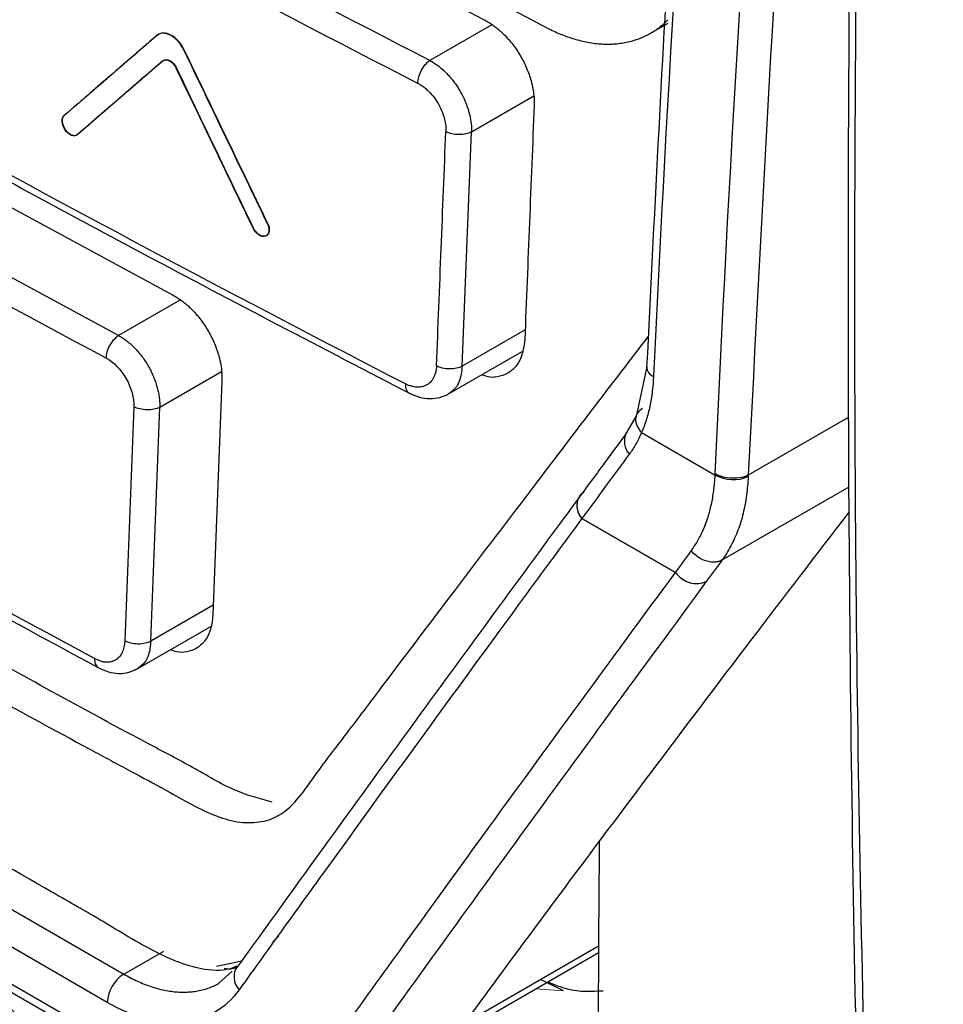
# Model space of a CAD drawing. Header units: millimetres. Extents: x 156812 to 157936, y 112087 to 113571.
# Tile 181 of 204: x 157730 to 157750, y 113259 to 113280. Entities that reach past the tile are written whole.
import ezdxf

# ---------------------------------------------------------------- set-up
doc = ezdxf.new("R2010")
doc.units = ezdxf.units.MM

msp = doc.modelspace()

# ---------------------------------------------------------------- linework, layer by layer
at = {"color": 7, "linetype": 'Continuous', "lineweight": 25}
for p, q in [((157735.927, 113283.172), (157741.462, 113280.243)), ((157740.244, 113280.329), (157738.919, 113279.564)), ((157743.586, 113280.118), (157744.012, 113280.364)), ((157733.087, 113280.1), (157733.08, 113280.096)), ((157733.667, 113279.793), (157733.66, 113279.789)), ((157739.81, 113278.037), (157741.139, 113278.804)), ((157731.389, 113277.977), (157731.381, 113277.973)), ((157739.609, 113273.022), (157739.81, 113278.037)), ((157704.22, 113276.273), (157732.377, 113260.019)), ((157701.533, 113276.226), (157734.328, 113257.294)), ((157735.45, 113276.084), (157735.443, 113276.08)), ((157701.626, 113275.995), (157734.444, 113257.05)), ((157732.023, 113259.415), (157703.867, 113275.669)), ((157733.585, 113274.442), (157732.266, 113273.681)), ((157740.955, 113273.799), (157739.609, 113273.022)), ((157739.284, 113272.411), (157740.894, 113273.341)), ((157733.145, 113272.147), (157734.463, 113272.908)), ((157743.554, 113273.007), (157743.339, 113271.985)), ((157734.473, 113272.71), (157734.281, 113267.7)), ((157732.591, 113272.156), (157732.4, 113267.146)), ((157732.954, 113267.138), (157733.145, 113272.147)), ((157743.325, 113271.945), (157743.097, 113271.556)), ((157745.727, 113270.696), (157747.884, 113271.941)), ((157743.444, 113271.603), (157745.018, 113270.695)), ((157745.17, 113268.878), (157747.883, 113270.445)), ((157742.169, 113269.766), (157744.169, 113268.612)), ((157744.169, 113268.611), (157742.169, 113269.766)), ((157734.289, 113267.908), (157732.954, 113267.138)), ((157732.627, 113266.526), (157734.235, 113267.454)), ((157735.692, 113260.841), (157735.561, 113260.707)), ((157732.377, 113260.019), (157733.229, 113260.511)), ((157736.292, 113256.883), (157742.539, 113260.489)), ((157742.54, 113260.622), (157739.652, 113258.955)), ((157734.355, 113260.189), (157734.898, 113260.305)), ((157734.407, 113259.822), (157734.694, 113260.083)), ((157741.763, 113259.665), (157741.287, 113259.906)), ((157741.779, 113259.658), (157741.763, 113259.665))]:
    msp.add_line(p, q, dxfattribs=at)
at = {"color": 144, "linetype": 'Continuous', "lineweight": 18}
msp.add_line((157741.174, 113259.702), (157741.779, 113259.658), dxfattribs=at)
at = {"color": 7, "linetype": 'Continuous', "lineweight": 25, "flags": 128}
msp.add_lwpolyline([(157742.216, 113270.331), (157742.155, 113270.287), (157742.119, 113270.247)], dxfattribs=at)
at = {"color": 7, "linetype": 'Continuous', "lineweight": 25}
for centre, radius, start, end in [((157743.79, 113273.02), 0.235, 180.8761, 247.6172), ((157743.491, 113271.419), 0.415, 155.8923, 221.9797), ((157745.401, 113271.389), 0.793, 241.1285, 294.1112), ((157742.477, 113270.044), 0.415, 155.8311, 222.0516), ((157742.486, 113270.048), 0.425, 161.6641, 221.6225), ((157742.674, 113269.746), 0.506, 177.6566, 177.7172), ((157744.657, 113268.989), 0.617, 217.6973, 222.0942), ((157744.674, 113268.591), 0.506, 177.6566, 177.7172), ((157744.656, 113268.988), 0.616, 217.7251, 222.0106), ((157744.62, 113268.913), 0.54, 218.6507, 292.693), ((157744.432, 113269.052), 0.531, 243.8872, 243.9883), ((157744.621, 113268.913), 0.54, 218.719, 292.6584), ((157732.792, 113259.37), 0.771, 122.6565, 176.7109), ((157735.137, 113259.96), 0.405, 145.1457, 223.0862)]:
    msp.add_arc(centre, radius, start, end, dxfattribs=at)
for points, knots in [([(157750.8, 113343.155), (157750.175, 113334.451), (157748.921, 113316.979), (157748.061, 113291.251), (157747.882, 113265.836), (157748.448, 113249.303), (157748.731, 113241.036)], [0, 0, 0, 0, 0.2486259, 0.4990839, 0.749542, 1, 1, 1, 1]), ([(157749.493, 113326.681), (157749.412, 113325.46), (157749.024, 113319.615), (157748.551, 113309.256), (157748.082, 113295.613), (157747.854, 113282.1), (157747.845, 113268.71), (157748.058, 113255.686), (157748.354, 113246.559), (157748.559, 113241.84), (157748.585, 113241.24)], [0, 0, 0, 0, 0.041575, 0.199069, 0.356563, 0.514057, 0.671552, 0.829047, 0.978253, 1, 1, 1, 1]), ([(157683.352, 113320.91), (157683.344, 113320.122), (157683.328, 113318.545), (157683.314, 113316.185), (157683.306, 113313.829), (157683.305, 113311.477), (157683.311, 113309.129), (157683.324, 113306.784), (157683.343, 113304.444), (157683.37, 113302.108), (157683.404, 113299.776), (157683.46, 113296.527), (157683.563, 113291.885), (157683.706, 113287.059), (157683.852, 113282.982), (157683.937, 113280.828), (157683.998, 113279.406), (157684.021, 113278.808), (157684.047, 113278.331), (157684.083, 113277.965), (157684.132, 113277.597), (157684.216, 113277.094), (157684.356, 113276.451), (157684.542, 113275.795), (157684.716, 113275.266), (157684.858, 113274.871), (157685.015, 113274.471), (157685.2, 113274.037), (157685.407, 113273.564), (157685.625, 113273.062), (157685.843, 113272.562), (157686.061, 113272.062), (157686.278, 113271.563), (157686.496, 113271.065), (157686.714, 113270.568), (157686.931, 113270.072), (157687.149, 113269.576), (157687.366, 113269.082), (157687.583, 113268.588), (157687.8, 113268.095), (157688.017, 113267.603), (157688.233, 113267.111), (157688.45, 113266.621), (157688.666, 113266.131), (157688.882, 113265.642), (157689.099, 113265.154), (157689.315, 113264.667), (157689.531, 113264.181), (157689.746, 113263.695), (157689.962, 113263.21), (157690.177, 113262.727), (157690.393, 113262.244), (157690.608, 113261.761), (157690.909, 113261.088), (157691.296, 113260.221), (157691.773, 113259.16), (157692.131, 113258.359), (157692.374, 113257.825), (157692.5, 113257.562), (157692.65, 113257.261), (157692.829, 113256.919), (157693.115, 113256.405), (157693.499, 113255.769), (157694.16, 113254.782), (157695.072, 113253.612), (157696.263, 113252.366), (157697.305, 113251.485), (157698.043, 113250.967), (157698.466, 113250.699), (157701.886, 113248.723), (157708.78, 113244.744), (157716.692, 113240.176), (157722.521, 113236.811), (157725.899, 113234.861), (157729.288, 113232.904), (157732.688, 113230.941), (157736.1, 113228.973), (157738.483, 113227.592), (157739.835, 113226.816), (157740.253, 113226.6), (157740.976, 113226.277), (157741.975, 113225.983), (157743.083, 113225.906), (157743.898, 113226.082), (157744.471, 113226.358), (157744.794, 113226.586), (157745.03, 113226.8), (157745.194, 113226.974), (157745.347, 113227.168), (157745.502, 113227.397), (157745.665, 113227.652), (157745.835, 113227.915), (157746, 113228.169), (157746.159, 113228.414), (157746.312, 113228.65), (157746.459, 113228.878), (157746.698, 113229.246), (157747.032, 113229.76), (157747.466, 113230.426), (157747.905, 113231.099), (157748.35, 113231.779), (157748.801, 113232.467), (157749.257, 113233.162), (157749.719, 113233.864), (157750.187, 113234.574), (157750.659, 113235.292), (157751.019, 113235.826), (157751.251, 113236.19), (157751.353, 113236.378), (157751.448, 113236.573), (157751.534, 113236.776), (157751.611, 113236.987), (157751.68, 113237.207), (157751.741, 113237.434), (157751.793, 113237.67), (157751.836, 113237.913), (157751.874, 113238.186), (157751.903, 113238.489), (157751.92, 113238.82), (157751.923, 113239.165), (157751.91, 113239.56), (157751.89, 113240.003), (157751.87, 113240.48), (157751.826, 113241.505), (157751.743, 113243.577), (157751.607, 113247.32), (157751.453, 113252.38), (157751.33, 113257.791), (157751.249, 113262.929), (157751.202, 113267.602), (157751.184, 113272.292), (157751.191, 113276.997), (157751.22, 113280.147), (157751.234, 113281.722)], [0, 0, 0, 0, 0.012516, 0.025033, 0.037549, 0.050066, 0.062582, 0.075098, 0.087615, 0.100131, 0.112648, 0.125164, 0.152545, 0.187742, 0.203596, 0.219038, 0.222974, 0.226863, 0.228861, 0.230753, 0.232681, 0.234614, 0.23849, 0.242367, 0.244318, 0.246265, 0.248143, 0.250167, 0.252617, 0.255065, 0.257508, 0.259949, 0.262385, 0.264819, 0.267248, 0.269675, 0.272098, 0.274517, 0.276933, 0.279345, 0.281754, 0.28416, 0.286562, 0.288961, 0.291356, 0.293747, 0.296136, 0.29852, 0.300902, 0.303279, 0.305654, 0.308024, 0.310392, 0.312756, 0.317949, 0.323165, 0.328403, 0.329758, 0.331054, 0.332293, 0.33422, 0.336154, 0.340029, 0.343905, 0.351632, 0.359384, 0.367106, 0.370978, 0.372929, 0.374885, 0.434032, 0.500067, 0.520759, 0.541519, 0.562349, 0.583247, 0.604214, 0.62525, 0.627202, 0.629142, 0.633002, 0.640742, 0.648473, 0.656221, 0.660086, 0.663953, 0.66589, 0.667824, 0.669676, 0.671729, 0.674214, 0.676615, 0.678933, 0.681168, 0.68332, 0.685389, 0.687375, 0.693367, 0.699418, 0.705528, 0.711697, 0.717926, 0.724214, 0.730561, 0.736967, 0.743433, 0.749958, 0.751528, 0.753088, 0.75464, 0.756187, 0.757731, 0.759272, 0.760814, 0.762358, 0.763905, 0.765459, 0.767408, 0.769356, 0.771221, 0.773256, 0.775863, 0.77847, 0.781077, 0.792644, 0.812357, 0.842141, 0.874902, 0.899921, 0.924941, 0.949961, 0.97498, 1, 1, 1, 1]), ([(157734.791, 113260.188), (157734.769, 113260.177), (157734.57, 113260.083), (157733.985, 113260.087), (157733.025, 113260.469), (157731.935, 113261.151), (157730.349, 113262.048), (157727.622, 113263.634), (157722.624, 113266.516), (157715.026, 113270.874), (157708.6, 113274.697), (157704.481, 113276.962), (157703.714, 113277.763), (157702.99, 113278.74), (157702.384, 113280.238), (157701.791, 113282.024), (157700.895, 113284.578), (157698.842, 113290.561), (157696.787, 113296.376), (157695.117, 113301.514), (157695.191, 113302.9), (157695.26, 113304.235), (157695.397, 113306.834), (157695.516, 113308.983), (157695.611, 113310.692)], [0, 0, 0, 0, 0.0015193, 0.01352, 0.032476, 0.0517162, 0.0708887, 0.1158128, 0.1950975, 0.3336899, 0.5142936, 0.5362031, 0.5469805, 0.5577466, 0.581858, 0.6059501, 0.6296088, 0.6840526, 0.8450412, 0.8651428, 0.8851999, 0.9050441, 0.9245211, 1, 1, 1, 1]), ([(157698.139, 113307.674), (157698.138, 113307.646), (157698.107, 113307.038), (157698.023, 113305.526), (157697.991, 113303.656), (157697.813, 113301.958), (157698.332, 113300.421), (157698.96, 113298.403), (157700.112, 113294.812), (157701.573, 113290.272), (157703.009, 113285.865), (157703.923, 113283.103), (157704.407, 113281.613), (157704.878, 113280.828), (157705.449, 113280.094), (157706.317, 113279.532), (157707.282, 113278.938), (157708.113, 113278.423), (157709.205, 113277.751), (157711.116, 113276.582), (157714.825, 113274.348), (157720.996, 113270.729), (157726.929, 113267.396), (157731.004, 113265.179), (157732.06, 113264.61), (157732.562, 113264.338), (157733.284, 113263.962), (157734.045, 113263.502), (157734.738, 113263.265), (157735.216, 113263.245), (157735.894, 113263.423), (157736.446, 113264.274), (157737.182, 113265.211), (157738.179, 113266.545), (157739.513, 113268.302), (157741.122, 113270.426), (157742.5, 113272.237), (157743.304, 113273.288), (157743.595, 113273.669)], [0, 0, 0, 0, 0.001078, 0.023413, 0.058412, 0.072833, 0.09016, 0.109368, 0.142977, 0.213404, 0.266284, 0.294835, 0.309525, 0.316935, 0.324406, 0.340522, 0.357263, 0.370639, 0.379874, 0.408895, 0.460716, 0.553248, 0.693456, 0.728512, 0.734355, 0.740198, 0.750728, 0.766232, 0.773773, 0.781184, 0.788496, 0.808706, 0.828453, 0.847529, 0.889836, 0.936118, 0.976919, 1, 1, 1, 1]), ([(157748.529, 113307.81), (157747.865, 113301.048), (157746.637, 113288.537), (157746.013, 113276.313), (157745.726, 113270.696)], [0, 0, 0, 0, 0.5405012, 1, 1, 1, 1]), ([(157735.548, 113263.696), (157735.282, 113263.769), (157734.717, 113263.923), (157733.844, 113264.453), (157732.538, 113265.132), (157730.277, 113266.372), (157726.101, 113268.662), (157719.604, 113272.343), (157712.919, 113276.327), (157708.183, 113279.197), (157706.14, 113280.516), (157705.51, 113281.338), (157704.991, 113282.278), (157704.629, 113283.553), (157702.93, 113288.569), (157701.127, 113294.13), (157699.415, 113299.704), (157698.796, 113301.467), (157698.57, 113302.495), (157698.675, 113303.839), (157698.716, 113304.986), (157698.748, 113305.905)], [0, 0, 0, 0, 0.015847, 0.033582, 0.051317, 0.09312, 0.167764, 0.301048, 0.487458, 0.580675, 0.603696, 0.615128, 0.626555, 0.649772, 0.67308, 0.859539, 0.906154, 0.929462, 0.941094, 0.952786, 1, 1, 1, 1]), ([(157745.186, 113296.916), (157745.036, 113295.343), (157744.263, 113287.265), (157743.87, 113279.366), (157743.553, 113273.003)], [0, 0, 0, 0, 0.194662, 1, 1, 1, 1]), ([(157740.076, 113280.436), (157740.105, 113280.42), (157740.164, 113280.388), (157740.251, 113280.331), (157740.337, 113280.268), (157740.42, 113280.198), (157740.542, 113280.083), (157740.695, 113279.91), (157740.86, 113279.665), (157740.971, 113279.445), (157741.041, 113279.266), (157741.089, 113279.115), (157741.126, 113278.95), (157741.15, 113278.773), (157741.149, 113278.662), (157741.148, 113278.606)], [0, 0, 0, 0, 0.0503643, 0.1002512, 0.1499718, 0.1998402, 0.2501679, 0.3749884, 0.4997694, 0.6245463, 0.687147, 0.7493758, 0.833123, 0.9161681, 1, 1, 1, 1]), ([(157741.462, 113280.243), (157741.51, 113280.219), (157741.606, 113280.172), (157741.751, 113280.111), (157741.895, 113280.058), (157742.039, 113280.012), (157742.134, 113279.989), (157742.182, 113279.977)], [0, 0, 0, 0, 0.200385, 0.400116, 0.599655, 0.799463, 1, 1, 1, 1]), ([(157742.182, 113279.977), (157742.233, 113279.966), (157742.335, 113279.944), (157742.485, 113279.924), (157742.632, 113279.913), (157742.776, 113279.912), (157742.918, 113279.921), (157743.057, 113279.939), (157743.227, 113279.975), (157743.422, 113280.036), (157743.634, 113280.138), (157743.832, 113280.267), (157743.948, 113280.375), (157744.007, 113280.43)], [0, 0, 0, 0, 0.071689, 0.142918, 0.213874, 0.284746, 0.355723, 0.426993, 0.498745, 0.624572, 0.749374, 0.874176, 1, 1, 1, 1]), ([(157733.08, 113280.096), (157733.014, 113280.039), (157732.902, 113279.942), (157732.75, 113279.811), (157732.669, 113279.741), (157732.628, 113279.705), (157732.609, 113279.689), (157732.597, 113279.679), (157732.59, 113279.672), (157732.502, 113279.597), (157732.379, 113279.49), (157732.235, 113279.365), (157732.163, 113279.303), (157732.126, 113279.271), (157732.111, 113279.258), (157732.101, 113279.249), (157732.094, 113279.244), (157731.837, 113279.021), (157731.508, 113278.737), (157731.103, 113278.386)], [0, 0, 0, 0, 0.125, 0.1875, 0.21875, 0.234375, 0.242188, 0.242188, 0.25, 0.25, 0.375, 0.4375, 0.46875, 0.484375, 0.492188, 0.492188, 0.5, 0.5, 1, 1, 1, 1]), ([(157733.087, 113280.1), (157732.768, 113279.824), (157732.108, 113279.254), (157731.45, 113278.684), (157731.11, 113278.39)], [0, 0, 0, 0, 0.483169, 1, 1, 1, 1]), ([(157733.66, 113279.789), (157733.627, 113279.856), (157733.584, 113279.92), (157733.486, 113280.029), (157733.431, 113280.072), (157733.265, 113280.161), (157733.153, 113280.159), (157733.08, 113280.096)], [0, 0, 0, 0, 0.25, 0.25, 0.5, 0.5, 1, 1, 1, 1]), ([(157733.667, 113279.793), (157733.634, 113279.86), (157733.592, 113279.924), (157733.493, 113280.033), (157733.439, 113280.076), (157733.272, 113280.165), (157733.16, 113280.163), (157733.087, 113280.1)], [0, 0, 0, 0, 0.25, 0.25, 0.5, 0.5, 1, 1, 1, 1]), ([(157735.45, 113276.084), (157735.135, 113276.738), (157734.54, 113277.974), (157733.946, 113279.21), (157733.667, 113279.793)], [0, 0, 0, 0, 0.529111, 1, 1, 1, 1]), ([(157733.207, 113279.553), (157732.906, 113279.292), (157732.296, 113278.765), (157731.689, 113278.239), (157731.381, 113277.973)], [0, 0, 0, 0, 0.494049, 1, 1, 1, 1]), ([(157733.211, 113279.554), (157733.19, 113279.536), (157733.14, 113279.493), (157733.022, 113279.391), (157732.953, 113279.33), (157732.852, 113279.244), (157732.798, 113279.196), (157732.773, 113279.175), (157732.763, 113279.166), (157732.76, 113279.164), (157732.756, 113279.161), (157732.755, 113279.16), (157732.752, 113279.157), (157732.667, 113279.084), (157732.586, 113279.014), (157732.473, 113278.916), (157732.436, 113278.884), (157732.364, 113278.821), (157732.328, 113278.79), (157732.025, 113278.528), (157731.723, 113278.267), (157731.389, 113277.977)], [0, 0, 0, 0, 0.125, 0.125, 0.1875, 0.21875, 0.234375, 0.242188, 0.242188, 0.244141, 0.244141, 0.246094, 0.246094, 0.25, 0.375, 0.375, 0.4375, 0.4375, 0.5, 0.5, 1, 1, 1, 1]), ([(157733.207, 113279.553), (157733.243, 113279.584), (157733.299, 113279.585), (157733.411, 113279.526), (157733.464, 113279.467), (157733.497, 113279.399)], [0, 0, 0, 0, 0.5, 0.5, 1, 1, 1, 1]), ([(157733.214, 113279.557), (157733.25, 113279.588), (157733.306, 113279.589), (157733.418, 113279.53), (157733.471, 113279.471), (157733.504, 113279.403)], [0, 0, 0, 0, 0.5, 0.5, 1, 1, 1, 1]), ([(157735.142, 113275.975), (157734.862, 113276.558), (157734.313, 113277.698), (157733.765, 113278.84), (157733.497, 113279.399)], [0, 0, 0, 0, 0.510599, 1, 1, 1, 1]), ([(157738.919, 113279.564), (157738.889, 113279.544), (157738.856, 113279.516), (157738.792, 113279.445), (157738.762, 113279.402), (157738.71, 113279.308), (157738.69, 113279.258), (157738.662, 113279.164), (157738.655, 113279.119), (157738.654, 113279.081)], [0, 0, 0, 0, 0.25, 0.25, 0.5, 0.5, 0.75, 0.75, 1, 1, 1, 1]), ([(157738.919, 113279.564), (157738.948, 113279.548), (157739.004, 113279.516), (157739.087, 113279.458), (157739.167, 113279.394), (157739.244, 113279.324), (157739.316, 113279.249), (157739.385, 113279.169), (157739.449, 113279.087), (157739.507, 113279.002), (157739.577, 113278.89), (157739.652, 113278.746), (157739.723, 113278.569), (157739.775, 113278.389), (157739.807, 113278.208), (157739.809, 113278.094), (157739.81, 113278.037)], [0, 0, 0, 0, 0.059196, 0.117477, 0.174845, 0.231299, 0.28684, 0.34147, 0.395189, 0.447997, 0.499897, 0.596692, 0.695094, 0.795109, 0.896743, 1, 1, 1, 1]), ([(157738.654, 113279.081), (157738.673, 113279.071), (157738.72, 113279.045), (157738.792, 113278.994), (157738.864, 113278.933), (157738.95, 113278.847), (157739.047, 113278.726), (157739.136, 113278.575), (157739.197, 113278.43), (157739.237, 113278.298), (157739.256, 113278.19), (157739.263, 113278.106), (157739.262, 113278.066), (157739.262, 113278.046)], [0, 0, 0, 0, 0.057389, 0.142867, 0.219925, 0.285804, 0.428477, 0.571119, 0.678141, 0.785241, 0.892453, 0.946757, 1, 1, 1, 1]), ([(157741.148, 113278.606), (157741.115, 113277.773), (157741.081, 113276.934), (157741.014, 113275.262), (157740.981, 113274.426), (157740.947, 113273.59)], [0, 0, 0, 0, 0.5, 0.5, 1, 1, 1, 1]), ([(157731.381, 113277.973), (157731.35, 113277.946), (157731.304, 113277.942), (157731.209, 113277.98), (157731.16, 113278.022), (157731.087, 113278.13), (157731.063, 113278.195), (157731.056, 113278.31), (157731.072, 113278.359), (157731.103, 113278.386)], [0, 0, 0, 0, 0.25, 0.25, 0.5, 0.5, 0.75, 0.75, 1, 1, 1, 1]), ([(157731.389, 113277.977), (157731.357, 113277.951), (157731.311, 113277.946), (157731.216, 113277.984), (157731.167, 113278.026), (157731.094, 113278.134), (157731.07, 113278.199), (157731.063, 113278.314), (157731.079, 113278.363), (157731.11, 113278.39)], [0, 0, 0, 0, 0.25, 0.25, 0.5, 0.5, 0.75, 0.75, 1, 1, 1, 1]), ([(157728.163, 113277.933), (157729.711, 113277.091), (157733.132, 113275.228), (157736.625, 113273.411), (157738.538, 113272.416)], [0, 0, 0, 0, 0.4524818, 1, 1, 1, 1]), ([(157739.262, 113278.046), (157739.296, 113278.028), (157739.338, 113278.013), (157739.433, 113277.99), (157739.486, 113277.984), (157739.592, 113277.983), (157739.644, 113277.988), (157739.737, 113278.009), (157739.778, 113278.024), (157739.81, 113278.041)], [0, 0, 0, 0, 0.25, 0.25, 0.5, 0.5, 0.75, 0.75, 1, 1, 1, 1]), ([(157735.443, 113276.08), (157735.471, 113276.022), (157735.483, 113275.957), (157735.468, 113275.855), (157735.44, 113275.817), (157735.361, 113275.789), (157735.31, 113275.8), (157735.215, 113275.863), (157735.171, 113275.916), (157735.142, 113275.975)], [0, 0, 0, 0, 0.25, 0.25, 0.5, 0.5, 0.75, 0.75, 1, 1, 1, 1]), ([(157735.45, 113276.084), (157735.478, 113276.026), (157735.491, 113275.962), (157735.475, 113275.859), (157735.447, 113275.821), (157735.368, 113275.794), (157735.317, 113275.804), (157735.222, 113275.867), (157735.178, 113275.92), (157735.149, 113275.979)], [0, 0, 0, 0, 0.25, 0.25, 0.5, 0.5, 0.75, 0.75, 1, 1, 1, 1]), ([(157733.419, 113274.551), (157733.448, 113274.534), (157733.506, 113274.502), (157733.591, 113274.444), (157733.675, 113274.38), (157733.757, 113274.309), (157733.877, 113274.192), (157734.027, 113274.017), (157734.189, 113273.771), (157734.32, 113273.507), (157734.404, 113273.264), (157734.451, 113273.054), (157734.474, 113272.877), (157734.474, 113272.765), (157734.473, 113272.71)], [0, 0, 0, 0, 0.05036, 0.100246, 0.149972, 0.199851, 0.250196, 0.375006, 0.499827, 0.624567, 0.74935, 0.833119, 0.916182, 1, 1, 1, 1]), ([(157705.378, 113273.829), (157705.391, 113273.753), (157705.48, 113273.237), (157705.949, 113272.119), (157706.514, 113270.568), (157707.181, 113268.899), (157707.641, 113267.546), (157708.177, 113266.525), (157708.637, 113265.9), (157709.148, 113265.383), (157710.171, 113264.717), (157712.365, 113263.3), (157717.167, 113260.286), (157724.256, 113256.054), (157731.442, 113252.093), (157736.347, 113249.465), (157738.753, 113248.279), (157740.039, 113247.504), (157740.943, 113247.319), (157741.445, 113247.398), (157742.029, 113247.799), (157742.317, 113248.361), (157742.578, 113248.723), (157742.6, 113248.754)], [0, 0, 0, 0, 0.004449, 0.030273, 0.061594, 0.09246, 0.124556, 0.137669, 0.151327, 0.164995, 0.178202, 0.230506, 0.335031, 0.543879, 0.755862, 0.849221, 0.885922, 0.922756, 0.936427, 0.950089, 0.963206, 0.996863, 1, 1, 1, 1]), ([(157732.266, 113273.681), (157732.234, 113273.661), (157732.201, 113273.633), (157732.135, 113273.563), (157732.104, 113273.52), (157732.051, 113273.427), (157732.03, 113273.377), (157732.002, 113273.282), (157731.995, 113273.238), (157731.994, 113273.2)], [0, 0, 0, 0, 0.25, 0.25, 0.5, 0.5, 0.75, 0.75, 1, 1, 1, 1]), ([(157732.266, 113273.681), (157732.293, 113273.665), (157732.348, 113273.633), (157732.43, 113273.574), (157732.511, 113273.508), (157732.589, 113273.435), (157732.664, 113273.355), (157732.736, 113273.268), (157732.804, 113273.177), (157732.867, 113273.081), (157732.925, 113272.98), (157732.977, 113272.877), (157733.022, 113272.772), (157733.062, 113272.666), (157733.094, 113272.559), (157733.119, 113272.452), (157733.136, 113272.348), (157733.146, 113272.245), (157733.145, 113272.18), (157733.145, 113272.147)], [0, 0, 0, 0, 0.058155, 0.11639, 0.174707, 0.233104, 0.291585, 0.350148, 0.408795, 0.467526, 0.526342, 0.585243, 0.644231, 0.703305, 0.762467, 0.821716, 0.881055, 0.940482, 1, 1, 1, 1]), ([(157740.947, 113273.59), (157740.929, 113273.453), (157740.899, 113273.233), (157740.756, 113273.004), (157740.587, 113272.856), (157740.393, 113272.795), (157740.204, 113272.775), (157740.088, 113272.818), (157740.027, 113272.84)], [0, 0, 0, 0, 0.25376, 0.409799, 0.584947, 0.769996, 0.877551, 1, 1, 1, 1]), ([(157731.994, 113273.2), (157732.157, 113273.112), (157732.317, 113272.949), (157732.538, 113272.562), (157732.598, 113272.342), (157732.591, 113272.156)], [0, 0, 0, 0, 0.5, 0.5, 1, 1, 1, 1]), ([(157739.061, 113273.028), (157739.06, 113273.007), (157739.056, 113272.955), (157739.041, 113272.881), (157739.016, 113272.81), (157738.975, 113272.731), (157738.908, 113272.651), (157738.811, 113272.595), (157738.709, 113272.573), (157738.609, 113272.574), (157738.527, 113272.592), (157738.456, 113272.617), (157738.42, 113272.634), (157738.397, 113272.645)], [0, 0, 0, 0, 0.05692, 0.142751, 0.219479, 0.285613, 0.428269, 0.57092, 0.677973, 0.785113, 0.892377, 0.929859, 1, 1, 1, 1]), ([(157739.609, 113273.022), (157739.577, 113273.005), (157739.537, 113272.99), (157739.444, 113272.97), (157739.391, 113272.965), (157739.286, 113272.966), (157739.232, 113272.972), (157739.137, 113272.995), (157739.095, 113273.011), (157739.061, 113273.028)], [0, 0, 0, 0, 0.25, 0.25, 0.5, 0.5, 0.75, 0.75, 1, 1, 1, 1]), ([(157739.609, 113273.022), (157739.596, 113272.91), (157739.574, 113272.728), (157739.462, 113272.537), (157739.37, 113272.47), (157739.322, 113272.434)], [0, 0, 0, 0, 0.436015, 0.703719, 1, 1, 1, 1]), ([(157743.7, 113272.802), (157743.689, 113272.576), (157743.663, 113272.364), (157743.599, 113272.064), (157743.573, 113271.968), (157743.515, 113271.781), (157743.481, 113271.689), (157743.444, 113271.603)], [0, 0, 0, 0, 0.5, 0.5, 0.75, 0.75, 1, 1, 1, 1]), ([(157720.999, 113272.578), (157722.614, 113271.662), (157726.183, 113269.636), (157729.831, 113267.658), (157731.829, 113266.575)], [0, 0, 0, 0, 0.452482, 1, 1, 1, 1]), ([(157738.397, 113272.645), (157738.399, 113272.604), (157738.402, 113272.541), (157738.435, 113272.483), (157738.457, 113272.457), (157738.474, 113272.45), (157738.476, 113272.45)], [0, 0, 0, 0, 0.46093, 0.710194, 0.965103, 1, 1, 1, 1]), ([(157738.475, 113272.449), (157738.548, 113272.416), (157738.695, 113272.351), (157738.922, 113272.323), (157739.14, 113272.346), (157739.265, 113272.406), (157739.327, 113272.436)], [0, 0, 0, 0, 0.244596, 0.49422, 0.746699, 1, 1, 1, 1]), ([(157733.145, 113272.147), (157733.073, 113272.109), (157732.973, 113272.088), (157732.768, 113272.091), (157732.666, 113272.116), (157732.591, 113272.156)], [0, 0, 0, 0, 0.5, 0.5, 1, 1, 1, 1]), ([(157743.465, 113272.117), (157743.427, 113272.089), (157743.369, 113272.046), (157743.333, 113271.983), (157743.329, 113271.956), (157743.328, 113271.953)], [0, 0, 0, 0, 0.620404, 0.953797, 1, 1, 1, 1]), ([(157743.328, 113271.953), (157743.324, 113271.932), (157743.313, 113271.888), (157743.321, 113271.815), (157743.353, 113271.715), (157743.408, 113271.647), (157743.444, 113271.603)], [0, 0, 0, 0, 0.185173, 0.399438, 0.609361, 1, 1, 1, 1]), ([(157743.444, 113271.603), (157743.426, 113271.561), (157743.388, 113271.478), (157743.325, 113271.36), (157743.257, 113271.247), (157743.207, 113271.177), (157743.182, 113271.142)], [0, 0, 0, 0, 0.249521, 0.499165, 0.749221, 1, 1, 1, 1]), ([(157743.097, 113271.556), (157742.944, 113271.349), (157742.605, 113270.89), (157742.268, 113270.432), (157742.083, 113270.182)], [0, 0, 0, 0, 0.452479, 1, 1, 1, 1]), ([(157744.508, 113269.072), (157744.533, 113269.11), (157744.582, 113269.182), (157744.648, 113269.295), (157744.721, 113269.431), (157744.795, 113269.593), (157744.874, 113269.808), (157744.941, 113270.063), (157744.992, 113270.365), (157745.01, 113270.583), (157745.018, 113270.695)], [0, 0, 0, 0, 0.087341, 0.170831, 0.250424, 0.378478, 0.500232, 0.659474, 0.825855, 1, 1, 1, 1]), ([(157745.726, 113270.696), (157745.685, 113270.674), (157745.632, 113270.655), (157745.511, 113270.63), (157745.442, 113270.625), (157745.304, 113270.629), (157745.236, 113270.64), (157745.114, 113270.673), (157745.062, 113270.696), (157745.02, 113270.72)], [0, 0, 0, 0, 0.25, 0.25, 0.5, 0.5, 0.75, 0.75, 1, 1, 1, 1]), ([(157745.725, 113270.665), (157745.72, 113270.597), (157745.711, 113270.461), (157745.688, 113270.261), (157745.658, 113270.065), (157745.617, 113269.874), (157745.567, 113269.69), (157745.506, 113269.512), (157745.435, 113269.343), (157745.355, 113269.181), (157745.267, 113269.025), (157745.202, 113268.927), (157745.17, 113268.878)], [0, 0, 0, 0, 0.095596, 0.192249, 0.289867, 0.388399, 0.487849, 0.588283, 0.689771, 0.792299, 0.895769, 1, 1, 1, 1]), ([(157742.083, 113270.181), (157740.959, 113268.651), (157738.475, 113265.27), (157736.07, 113261.932), (157734.753, 113260.104)], [0, 0, 0, 0, 0.4524994, 1, 1, 1, 1]), ([(157742.169, 113269.766), (157742.002, 113269.539), (157741.379, 113268.692), (157740.14, 113267.002), (157738.463, 113264.701), (157736.964, 113262.631), (157735.758, 113260.96), (157735.16, 113260.126), (157734.841, 113259.683)], [0, 0, 0, 0, 0.066859, 0.250004, 0.500004, 0.75, 0.867092, 1, 1, 1, 1]), ([(157742.547, 113262.863), (157743.617, 113264.289), (157745.364, 113266.619), (157747.179, 113268.985), (157747.883, 113269.903)], [0, 0, 0, 0, 0.61235, 1, 1, 1, 1]), ([(157745.17, 113268.878), (157745.153, 113268.87), (157745.116, 113268.851), (157745.045, 113268.834), (157744.954, 113268.829), (157744.844, 113268.846), (157744.723, 113268.892), (157744.603, 113268.967), (157744.54, 113269.037), (157744.508, 113269.072)], [0, 0, 0, 0, 0.0878752, 0.1959242, 0.3251786, 0.4749954, 0.6420634, 0.8199663, 1, 1, 1, 1]), ([(157736.074, 113257.457), (157736.364, 113257.862), (157737.093, 113258.88), (157738.424, 113260.729), (157740.142, 113263.104), (157742.104, 113265.799), (157743.481, 113267.674), (157744.169, 113268.611)], [0, 0, 0, 0, 0.109842, 0.276508, 0.5, 0.749997, 1, 1, 1, 1]), ([(157744.828, 113268.415), (157744.139, 113267.478), (157743.451, 113266.541), (157742.086, 113264.675), (157741.407, 113263.744), (157739.383, 113260.957), (157738.05, 113259.109), (157736.731, 113257.269)], [0, 0, 0, 0, 0.25, 0.25, 0.5, 0.5, 1, 1, 1, 1]), ([(157734.281, 113267.7), (157734.267, 113267.578), (157734.241, 113267.368), (157734.11, 113267.132), (157733.942, 113266.977), (157733.731, 113266.908), (157733.542, 113266.891), (157733.419, 113266.939), (157733.373, 113266.957)], [0, 0, 0, 0, 0.224523, 0.386523, 0.581371, 0.752697, 0.906926, 1, 1, 1, 1]), ([(157731.752, 113266.773), (157731.776, 113266.761), (157731.823, 113266.737), (157731.893, 113266.712), (157731.961, 113266.698), (157732.025, 113266.694), (157732.087, 113266.7), (157732.146, 113266.716), (157732.215, 113266.749), (157732.287, 113266.805), (157732.35, 113266.896), (157732.391, 113267.01), (157732.398, 113267.101), (157732.402, 113267.148)], [0, 0, 0, 0, 0.073778, 0.145254, 0.215324, 0.284935, 0.355056, 0.426635, 0.500561, 0.627996, 0.750328, 0.872635, 1, 1, 1, 1]), ([(157732.954, 113267.138), (157732.922, 113267.12), (157732.881, 113267.105), (157732.786, 113267.085), (157732.733, 113267.079), (157732.626, 113267.081), (157732.572, 113267.088), (157732.476, 113267.112), (157732.434, 113267.128), (157732.4, 113267.146)], [0, 0, 0, 0, 0.25, 0.25, 0.5, 0.5, 0.75, 0.75, 1, 1, 1, 1]), ([(157732.954, 113267.138), (157732.943, 113267.038), (157732.925, 113266.865), (157732.822, 113266.667), (157732.725, 113266.593), (157732.672, 113266.552)], [0, 0, 0, 0, 0.3861936, 0.6662637, 1, 1, 1, 1]), ([(157731.749, 113266.771), (157731.751, 113266.73), (157731.755, 113266.667), (157731.788, 113266.609), (157731.811, 113266.583), (157731.828, 113266.576), (157731.829, 113266.576)], [0, 0, 0, 0, 0.464106, 0.715038, 0.971636, 1, 1, 1, 1]), ([(157731.829, 113266.575), (157731.901, 113266.542), (157732.046, 113266.474), (157732.272, 113266.444), (157732.49, 113266.464), (157732.614, 113266.524), (157732.676, 113266.554)], [0, 0, 0, 0, 0.244319, 0.493982, 0.746622, 1, 1, 1, 1]), ([(157705.998, 113260.847), (157710.992, 113257.569), (157716.184, 113254.376), (157726.918, 113248.192), (157732.46, 113245.201), (157738.15, 113242.326)], [0, 0, 0, 0, 0.5, 0.5, 1, 1, 1, 1]), ([(157705.289, 113260.437), (157705.706, 113260.164), (157706.542, 113259.617), (157707.805, 113258.802), (157709.076, 113257.991), (157710.353, 113257.184), (157711.638, 113256.381), (157712.931, 113255.582), (157714.231, 113254.787), (157715.538, 113253.997), (157716.853, 113253.21), (157718.175, 113252.427), (157719.505, 113251.649), (157721.161, 113250.69), (157723.149, 113249.555), (157725.48, 113248.249), (157727.83, 113246.957), (157730.201, 113245.677), (157732.593, 113244.41), (157735.004, 113243.155), (157736.628, 113242.329), (157737.441, 113241.916)], [0, 0, 0, 0, 0.041685, 0.083363, 0.125035, 0.166701, 0.208364, 0.250025, 0.291684, 0.333343, 0.375003, 0.416665, 0.458331, 0.500002, 0.57146, 0.642898, 0.714322, 0.785738, 0.857152, 0.928571, 1, 1, 1, 1]), ([(157732.377, 113260.019), (157732.425, 113259.992), (157732.522, 113259.938), (157732.668, 113259.867), (157732.813, 113259.805), (157732.958, 113259.752), (157733.103, 113259.708), (157733.245, 113259.674), (157733.387, 113259.65), (157733.526, 113259.635), (157733.662, 113259.631), (157733.796, 113259.637), (157733.926, 113259.653), (157734.053, 113259.679), (157734.176, 113259.716), (157734.294, 113259.762), (157734.369, 113259.802), (157734.407, 113259.822)], [0, 0, 0, 0, 0.06513, 0.13048, 0.196048, 0.261836, 0.327844, 0.394071, 0.460517, 0.527183, 0.594069, 0.661174, 0.728499, 0.796044, 0.86381, 0.931795, 1, 1, 1, 1]), ([(157734.522, 113260.145), (157734.568, 113260.137), (157734.669, 113260.12), (157734.751, 113260.156), (157734.796, 113260.175)], [0, 0, 0, 0, 0.447657, 1, 1, 1, 1]), ([(157741.436, 113259.853), (157741.578, 113259.796), (157741.996, 113259.627), (157742.374, 113259.649), (157742.623, 113259.663)], [0, 0, 0, 0, 0.33855, 1, 1, 1, 1]), ([(157729.46, 113259.771), (157729.764, 113259.47), (157730.373, 113258.869), (157730.985, 113258.27), (157731.291, 113257.97)], [0, 0, 0, 0, 0.499921, 1, 1, 1, 1]), ([(157734.841, 113259.683), (157734.695, 113259.478), (157734.519, 113259.318), (157734.216, 113259.142), (157734.107, 113259.094), (157733.88, 113259.024), (157733.762, 113259), (157733.394, 113258.965), (157733.127, 113258.991), (157732.584, 113259.134), (157732.307, 113259.251), (157732.023, 113259.415)], [0, 0, 0, 0, 0.25, 0.25, 0.375, 0.375, 0.5, 0.5, 0.75, 0.75, 1, 1, 1, 1]), ([(157730.936, 113257.765), (157730.63, 113258.065), (157730.019, 113258.665), (157729.411, 113259.267), (157729.108, 113259.567)], [0, 0, 0, 0, 0.50008, 1, 1, 1, 1])]:
    msp.add_open_spline(points, degree=3, knots=knots, dxfattribs=at)
for points in [[(157746.594, 113310.316), (157745.227, 113297.628), (157744.277, 113285.119), (157743.7, 113272.802)], [(157745.02, 113270.72), (157745.591, 113283.452), (157746.558, 113296.391), (157747.973, 113309.52)], [(157729.752, 113285.906), (157733.143, 113284.052), (157736.585, 113282.228), (157740.076, 113280.436)], [(157738.919, 113279.564), (157735.429, 113281.357), (157731.988, 113283.18), (157728.598, 113285.035)], [(157728.323, 113284.556), (157731.717, 113282.7), (157735.16, 113280.875), (157738.654, 113279.081)], [(157722.587, 113280.543), (157726.142, 113278.514), (157729.753, 113276.516), (157733.419, 113274.551)], [(157732.266, 113273.681), (157728.6, 113275.645), (157724.99, 113277.643), (157721.434, 113279.674)], [(157735.443, 113276.08), (157734.848, 113277.316), (157734.253, 113278.552), (157733.66, 113279.789)], [(157735.149, 113275.979), (157734.6, 113277.12), (157734.052, 113278.261), (157733.504, 113279.403)], [(157721.153, 113279.197), (157724.712, 113277.165), (157728.325, 113275.166), (157731.994, 113273.2)], [(157738.397, 113272.645), (157734.911, 113274.443), (157731.473, 113276.272), (157728.083, 113278.13)], [(157739.061, 113273.028), (157739.128, 113274.701), (157739.193, 113276.375), (157739.261, 113278.045)], [(157731.749, 113266.771), (157728.086, 113268.74), (157724.476, 113270.741), (157720.918, 113272.774)], [(157743.182, 113271.142), (157742.844, 113270.683), (157742.506, 113270.224), (157742.169, 113269.766)], [(157745.018, 113270.695), (157745.019, 113270.703), (157745.019, 113270.712), (157745.02, 113270.72)], [(157745.727, 113270.696), (157745.726, 113270.686), (157745.726, 113270.675), (157745.725, 113270.665)], [(157744.169, 113268.612), (157744.282, 113268.765), (157744.395, 113268.919), (157744.508, 113269.072)], [(157745.17, 113268.878), (157745.056, 113268.724), (157744.942, 113268.569), (157744.828, 113268.415)], [(157710.155, 113266.3), (157719.685, 113260.089), (157729.889, 113254.221), (157740.692, 113248.744)], [(157739.983, 113248.335), (157729.182, 113253.813), (157718.978, 113259.68), (157709.446, 113265.891)], [(157739.652, 113258.955), (157740.603, 113260.25), (157741.569, 113261.553), (157742.547, 113262.863)], [(157742.608, 113248.001), (157742.521, 113252.916), (157742.5, 113257.87), (157742.547, 113262.863)]]:
    msp.add_open_spline(points, degree=3, dxfattribs=at)

doc.saveas('drawing.dxf')
